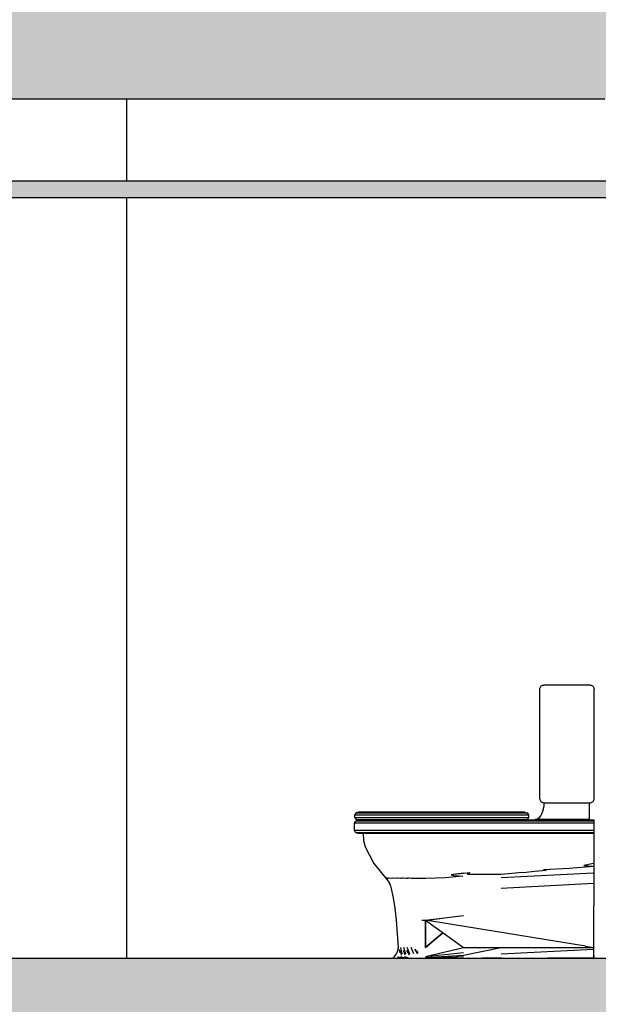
# Model space of a CAD drawing. Header units: metres. Extents: x -1 to 430, y -65 to 31.
# Tile 28 of 69: x 238.44 to 240.2, y -45.82 to -42.83. Entities that reach past the tile are written whole.
import ezdxf

# ---------------------------------------------------------------- set-up
doc = ezdxf.new("R2010")
doc.units = ezdxf.units.M
doc.linetypes.add('CONTINUA', pattern=[0])
doc.layers.add('+++++ CÀLCUL SECCIÓ G', color=7, linetype='CONTINUA', lineweight=25)

msp = doc.modelspace()

# ---------------------------------------------------------------- hatches: boundary and pattern name
at = {"layer": '+++++ CÀLCUL SECCIÓ G', "linetype": 'CONTINUA', "lineweight": 25, "true_color": 0xababab, "transparency": 33554687}
for points in [[(233.7222, -42.77), (233.7222, -43.07), (243.5949, -43.07), (243.5949, -42.77)], [(243.5949, -46.08), (243.5949, -45.78), (233.7222, -45.78), (233.7222, -46.08)]]:
    msp.add_hatch(color=253, dxfattribs=at).paths.add_polyline_path(points)
at = {"layer": '+++++ CÀLCUL SECCIÓ G', "linetype": 'CONTINUA', "lineweight": 25, "transparency": 33554687}
for color, points in [(34, [(243.4449, -43.32), (237.2049, -43.32), (237.2049, -43.37), (243.4449, -43.37)]), (32, [(233.7222, -45.68), (233.7222, -45.78), (243.4449, -45.78), (243.4449, -45.68)])]:
    msp.add_hatch(color=color, dxfattribs=at).paths.add_polyline_path(points)

# ---------------------------------------------------------------- linework, layer by layer
at = {"layer": '+++++ CÀLCUL SECCIÓ G', "color": 7, "linetype": 'CONTINUA', "lineweight": 25, "transparency": 33554687}
for p, q in [((237.2049, -43.07), (240.2149, -43.07)), ((238.7649, -43.32), (238.7649, -43.07)), ((243.4449, -43.32), (237.2049, -43.32)), ((237.2049, -43.37), (243.4449, -43.37)), ((238.7649, -45.68), (238.7649, -43.37)), ((240.0193, -44.856), (240.0206, -44.854)), ((240.0206, -44.854), (240.0223, -44.852)), ((240.0223, -44.852), (240.0241, -44.851)), ((240.0241, -44.851), (240.0262, -44.85)), ((240.0262, -44.85), (240.0284, -44.8495)), ((240.0284, -44.8495), (240.0307, -44.849)), ((240.0286, -44.8495), (240.0309, -44.849)), ((240.0297, -44.8495), (240.0286, -44.8495)), ((240.0309, -44.849), (240.0297, -44.8495)), ((240.0297, -44.8495), (240.0324, -44.849)), ((240.0324, -44.8495), (240.0297, -44.8495)), ((240.0309, -44.849), (240.0307, -44.849)), ((240.0309, -44.849), (240.0324, -44.849)), ((240.0324, -44.849), (240.0324, -44.8495)), ((240.0324, -44.849), (240.1674, -44.849)), ((240.1674, -44.849), (240.1689, -44.849)), ((240.1689, -44.849), (240.1691, -44.849)), ((240.1691, -44.849), (240.1714, -44.8495)), ((240.1714, -44.8495), (240.1736, -44.85)), ((240.1736, -44.85), (240.1757, -44.851)), ((240.1757, -44.851), (240.1776, -44.852)), ((240.1776, -44.852), (240.1792, -44.854)), ((240.1792, -44.854), (240.1805, -44.856)), ((240.0175, -44.862), (240.0177, -44.86)), ((240.0175, -44.862), (240.0177, -44.862)), ((240.0177, -44.86), (240.0183, -44.858)), ((240.0177, -45.1945), (240.0177, -44.862)), ((240.0183, -44.858), (240.0193, -44.856)), ((240.1805, -44.856), (240.1815, -44.858)), ((240.1815, -44.858), (240.1821, -44.86)), ((240.1821, -44.86), (240.1823, -44.862)), ((240.1821, -44.862), (240.1823, -44.862)), ((240.1821, -45.1945), (240.1821, -44.862)), ((240.0175, -45.1945), (240.0177, -45.1945)), ((240.0175, -45.1945), (240.0177, -45.1965)), ((240.0177, -45.1965), (240.0183, -45.1985)), ((240.0183, -45.1985), (240.0193, -45.2005)), ((240.0193, -45.2005), (240.0206, -45.2025)), ((240.0206, -45.2025), (240.0223, -45.2045)), ((240.0223, -45.2045), (240.0241, -45.2055)), ((240.0241, -45.2055), (240.0262, -45.2065)), ((240.0262, -45.2065), (240.0284, -45.207)), ((240.0284, -45.207), (240.0307, -45.2075)), ((240.0306, -45.2163), (240.031, -45.2075)), ((240.0309, -45.2075), (240.0307, -45.2075)), ((240.0309, -45.2075), (240.0324, -45.2075)), ((240.031, -45.2075), (240.1674, -45.2075)), ((240.0324, -45.2075), (240.1674, -45.2075)), ((240.1674, -45.2075), (240.1674, -45.258)), ((240.1674, -45.2075), (240.1689, -45.2075)), ((240.1689, -45.2075), (240.1691, -45.2075)), ((240.1691, -45.2075), (240.1714, -45.207)), ((240.1714, -45.207), (240.1736, -45.2065)), ((240.1736, -45.2065), (240.1757, -45.2055)), ((240.1757, -45.2055), (240.1776, -45.2045)), ((240.1776, -45.2045), (240.1792, -45.2025)), ((240.1792, -45.2025), (240.1805, -45.2005)), ((240.1805, -45.2005), (240.1815, -45.1985)), ((240.1815, -45.1985), (240.1821, -45.1965)), ((240.1821, -45.1945), (240.1823, -45.1945)), ((240.1821, -45.1965), (240.1823, -45.1945)), ((239.4605, -45.2374), (239.456, -45.2436)), ((239.4677, -45.235), (239.4605, -45.2374)), ((239.4605, -45.2374), (239.4607, -45.2374)), ((239.4607, -45.2374), (239.4622, -45.2374)), ((239.4622, -45.2374), (239.465, -45.2374)), ((239.465, -45.2374), (239.4692, -45.2374)), ((239.4679, -45.235), (239.4677, -45.235)), ((239.4679, -45.235), (239.4677, -45.235)), ((239.4693, -45.235), (239.4679, -45.235)), ((239.4693, -45.235), (239.4679, -45.235)), ((239.4692, -45.2374), (239.4746, -45.2374)), ((239.472, -45.235), (239.4693, -45.235)), ((239.472, -45.235), (239.4693, -45.235)), ((239.476, -45.235), (239.472, -45.235)), ((239.476, -45.235), (239.472, -45.235)), ((239.4746, -45.2374), (239.4813, -45.2374)), ((239.4812, -45.235), (239.476, -45.235)), ((239.4812, -45.235), (239.476, -45.235)), ((239.4876, -45.235), (239.4812, -45.235)), ((239.4876, -45.235), (239.4812, -45.235)), ((239.4813, -45.2374), (239.4892, -45.2374)), ((239.4951, -45.235), (239.4876, -45.235)), ((239.4951, -45.235), (239.4876, -45.235)), ((239.4892, -45.2374), (239.4981, -45.2374)), ((239.5037, -45.235), (239.4951, -45.235)), ((239.5037, -45.235), (239.4951, -45.235)), ((239.4981, -45.2374), (239.5081, -45.2374)), ((239.5133, -45.235), (239.5037, -45.235)), ((239.5133, -45.235), (239.5037, -45.235)), ((239.5081, -45.2374), (239.5194, -45.2374)), ((239.5237, -45.235), (239.5133, -45.235)), ((239.5237, -45.235), (239.5133, -45.235)), ((239.5194, -45.2374), (239.5477, -45.2374)), ((239.5512, -45.235), (239.5237, -45.235)), ((239.5512, -45.235), (239.5237, -45.235)), ((239.5477, -45.2374), (239.5771, -45.2374)), ((239.58, -45.235), (239.5512, -45.235)), ((239.58, -45.235), (239.5512, -45.235)), ((239.5771, -45.2374), (239.6078, -45.2374)), ((239.61, -45.235), (239.58, -45.235)), ((239.61, -45.235), (239.58, -45.235)), ((239.6078, -45.2374), (239.6393, -45.2374)), ((239.6409, -45.235), (239.61, -45.235)), ((239.6409, -45.235), (239.61, -45.235)), ((239.6393, -45.2374), (239.6716, -45.2374)), ((239.6725, -45.235), (239.6409, -45.235)), ((239.6725, -45.235), (239.6409, -45.235)), ((239.6716, -45.2374), (239.7043, -45.2374)), ((239.7045, -45.235), (239.6725, -45.235)), ((239.7045, -45.235), (239.6725, -45.235)), ((239.7043, -45.2374), (239.7692, -45.2374)), ((239.7689, -45.235), (239.7045, -45.235)), ((239.7689, -45.235), (239.7045, -45.235)), ((239.8954, -45.235), (239.7689, -45.235)), ((239.8954, -45.235), (239.7689, -45.235)), ((239.7692, -45.2374), (239.8957, -45.2374)), ((239.9587, -45.235), (239.8954, -45.235)), ((239.9587, -45.235), (239.8954, -45.235)), ((239.8957, -45.2374), (239.9594, -45.2374)), ((239.9622, -45.235), (239.9587, -45.235)), ((239.9622, -45.235), (239.9587, -45.235)), ((239.9594, -45.2374), (239.9643, -45.2374)), ((239.9655, -45.235), (239.9622, -45.235)), ((239.9655, -45.235), (239.9622, -45.235)), ((239.9643, -45.2374), (239.9693, -45.2374)), ((239.9683, -45.235), (239.9655, -45.235)), ((239.9683, -45.235), (239.9655, -45.235)), ((239.9704, -45.235), (239.9683, -45.235)), ((239.9704, -45.235), (239.9683, -45.235)), ((239.9693, -45.2374), (239.9735, -45.2374)), ((239.9717, -45.235), (239.9704, -45.235)), ((239.9717, -45.235), (239.9704, -45.235)), ((239.9722, -45.235), (239.9717, -45.235)), ((239.9722, -45.235), (239.9717, -45.235)), ((239.9722, -45.235), (239.9722, -45.235)), ((239.9722, -45.235), (239.9722, -45.235)), ((239.9722, -45.235), (239.9794, -45.2374)), ((239.9735, -45.2374), (239.9767, -45.2374)), ((239.9767, -45.2374), (239.9787, -45.2374)), ((239.9787, -45.2374), (239.9794, -45.2374)), ((239.9794, -45.2374), (239.9794, -45.2374)), ((239.9794, -45.2374), (239.9839, -45.2436)), ((240.0208, -45.2463), (240.0243, -45.24)), ((240.0243, -45.24), (240.0272, -45.2328)), ((240.0272, -45.2328), (240.0293, -45.2248)), ((240.0293, -45.2248), (240.0306, -45.2163)), ((239.4552, -45.2686), (239.4596, -45.2624)), ((239.4552, -45.2914), (239.4552, -45.2686)), ((239.4556, -45.2686), (239.4552, -45.2686)), ((239.4572, -45.2686), (239.4556, -45.2686)), ((239.456, -45.2436), (239.456, -45.2514)), ((239.456, -45.2436), (239.4562, -45.2436)), ((239.456, -45.2514), (239.4562, -45.2514)), ((239.456, -45.2514), (239.4605, -45.2576)), ((239.4562, -45.2436), (239.4578, -45.2436)), ((239.4562, -45.2514), (239.4578, -45.2514)), ((239.4602, -45.2686), (239.4572, -45.2686)), ((239.4578, -45.2436), (239.4607, -45.2436)), ((239.4578, -45.2514), (239.4607, -45.2514)), ((239.4596, -45.2624), (239.4668, -45.26)), ((239.4601, -45.2624), (239.4596, -45.2624)), ((239.4616, -45.2624), (239.4601, -45.2624)), ((239.4646, -45.2686), (239.4602, -45.2686)), ((239.4605, -45.2576), (239.4607, -45.2576)), ((239.4605, -45.2576), (239.4677, -45.26)), ((239.4607, -45.2436), (239.465, -45.2436)), ((239.4607, -45.2514), (239.465, -45.2514)), ((239.4607, -45.2576), (239.4622, -45.2576)), ((239.4646, -45.2624), (239.4616, -45.2624)), ((239.4622, -45.2576), (239.465, -45.2576)), ((239.4688, -45.2624), (239.4646, -45.2624)), ((239.4703, -45.2686), (239.4646, -45.2686)), ((239.465, -45.2436), (239.4706, -45.2436)), ((239.465, -45.2514), (239.4706, -45.2514)), ((239.465, -45.2576), (239.4692, -45.2576)), ((239.4673, -45.26), (239.4668, -45.26)), ((239.4688, -45.26), (239.4673, -45.26)), ((239.4716, -45.26), (239.4688, -45.26)), ((239.4743, -45.2624), (239.4688, -45.2624)), ((239.4692, -45.2576), (239.4746, -45.2576)), ((239.4773, -45.2686), (239.4703, -45.2686)), ((239.4706, -45.2436), (239.4774, -45.2436)), ((239.4706, -45.2514), (239.4774, -45.2514)), ((239.4756, -45.26), (239.4716, -45.26)), ((239.4811, -45.2624), (239.4743, -45.2624)), ((239.4746, -45.2576), (239.4813, -45.2576)), ((239.4809, -45.26), (239.4756, -45.26)), ((239.4854, -45.2686), (239.4773, -45.2686)), ((239.4774, -45.2436), (239.4855, -45.2436)), ((239.4774, -45.2514), (239.4855, -45.2514)), ((239.4874, -45.26), (239.4809, -45.26)), ((239.4891, -45.2624), (239.4811, -45.2624)), ((239.4813, -45.2576), (239.4892, -45.2576)), ((239.4948, -45.2686), (239.4854, -45.2686)), ((239.4855, -45.2436), (239.4947, -45.2436)), ((239.4855, -45.2514), (239.4947, -45.2514)), ((239.495, -45.26), (239.4874, -45.26)), ((239.4982, -45.2624), (239.4891, -45.2624)), ((239.4892, -45.2576), (239.4981, -45.2576)), ((239.4947, -45.2436), (239.505, -45.2436)), ((239.4947, -45.2514), (239.505, -45.2514)), ((239.5052, -45.2686), (239.4948, -45.2686)), ((239.5037, -45.26), (239.495, -45.26)), ((239.4981, -45.2576), (239.5081, -45.2576)), ((239.5084, -45.2624), (239.4982, -45.2624)), ((239.5134, -45.26), (239.5037, -45.26)), ((239.505, -45.2436), (239.5167, -45.2436)), ((239.505, -45.2514), (239.5167, -45.2514)), ((239.5165, -45.2686), (239.5052, -45.2686)), ((239.5081, -45.2576), (239.5194, -45.2576)), ((239.5192, -45.2624), (239.5084, -45.2624)), ((239.5235, -45.26), (239.5134, -45.26)), ((239.5456, -45.2686), (239.5165, -45.2686)), ((239.5167, -45.2436), (239.5456, -45.2436)), ((239.5167, -45.2514), (239.5456, -45.2514)), ((239.5477, -45.2624), (239.5192, -45.2624)), ((239.5194, -45.2576), (239.5477, -45.2576)), ((239.5512, -45.26), (239.5235, -45.26)), ((239.5456, -45.2436), (239.5754, -45.2436)), ((239.5456, -45.2514), (239.5754, -45.2514)), ((239.5757, -45.2686), (239.5456, -45.2686)), ((239.5477, -45.2576), (239.5771, -45.2576)), ((239.5775, -45.2624), (239.5477, -45.2624)), ((239.5803, -45.26), (239.5512, -45.26)), ((239.5754, -45.2436), (239.6064, -45.2436)), ((239.5754, -45.2514), (239.6064, -45.2514)), ((239.607, -45.2686), (239.5757, -45.2686)), ((239.5771, -45.2576), (239.6078, -45.2576)), ((239.6084, -45.2624), (239.5775, -45.2624)), ((239.6107, -45.26), (239.5803, -45.26)), ((239.6064, -45.2436), (239.6383, -45.2436)), ((239.6064, -45.2514), (239.6383, -45.2514)), ((239.6393, -45.2686), (239.607, -45.2686)), ((239.6078, -45.2576), (239.6393, -45.2576)), ((239.6403, -45.2624), (239.6084, -45.2624)), ((239.6419, -45.26), (239.6107, -45.26)), ((239.6383, -45.2436), (239.671, -45.2436)), ((239.6383, -45.2514), (239.671, -45.2514)), ((239.6393, -45.2576), (239.6716, -45.2576)), ((239.6726, -45.2686), (239.6393, -45.2686)), ((239.6731, -45.2624), (239.6403, -45.2624)), ((239.6739, -45.26), (239.6419, -45.26)), ((239.671, -45.2436), (239.7042, -45.2436)), ((239.671, -45.2514), (239.7042, -45.2514)), ((239.6716, -45.2576), (239.7043, -45.2576)), ((239.7061, -45.2686), (239.6726, -45.2686)), ((239.7061, -45.2624), (239.6731, -45.2624)), ((239.6964, -45.26), (239.6739, -45.26)), ((239.7045, -45.26), (239.6964, -45.26)), ((239.6964, -45.26), (239.7045, -45.26)), ((239.7042, -45.2436), (239.7694, -45.2436)), ((239.7042, -45.2514), (239.7694, -45.2514)), ((239.7043, -45.2576), (239.7692, -45.2576)), ((239.7219, -45.26), (239.7045, -45.26)), ((239.7045, -45.26), (239.7219, -45.26)), ((239.8629, -45.2624), (239.7061, -45.2624)), ((239.8631, -45.2686), (239.7061, -45.2686)), ((239.8626, -45.26), (239.7219, -45.26)), ((239.7692, -45.2576), (239.8957, -45.2576)), ((239.7694, -45.2436), (239.8959, -45.2436)), ((239.7694, -45.2514), (239.8959, -45.2514)), ((240.1821, -45.26), (239.8626, -45.26)), ((240.1824, -45.2624), (239.8629, -45.2624)), ((240.1826, -45.2686), (239.8631, -45.2686)), ((239.8957, -45.2576), (239.9594, -45.2576)), ((239.8959, -45.2436), (239.9599, -45.2436)), ((239.8959, -45.2514), (239.9599, -45.2514)), ((239.9594, -45.2576), (239.9643, -45.2576)), ((239.9599, -45.2436), (239.9656, -45.2436)), ((239.9599, -45.2514), (239.9656, -45.2514)), ((239.9643, -45.2576), (239.9693, -45.2576)), ((239.9656, -45.2436), (239.9716, -45.2436)), ((239.9656, -45.2514), (239.9716, -45.2514)), ((239.9693, -45.2576), (239.9735, -45.2576)), ((239.9716, -45.2436), (239.9767, -45.2436)), ((239.9716, -45.2514), (239.9767, -45.2514)), ((239.9794, -45.2576), (239.9722, -45.26)), ((239.9735, -45.2576), (239.9767, -45.2576)), ((239.9767, -45.2436), (239.9806, -45.2436)), ((239.9767, -45.2514), (239.9806, -45.2514)), ((239.9767, -45.2576), (239.9787, -45.2576)), ((239.9787, -45.2576), (239.9794, -45.2576)), ((239.9839, -45.2514), (239.9794, -45.2576)), ((239.9794, -45.2576), (239.9794, -45.2576)), ((239.9806, -45.2436), (239.9831, -45.2436)), ((239.9806, -45.2514), (239.9831, -45.2514)), ((239.9831, -45.2436), (239.9838, -45.2436)), ((239.9831, -45.2514), (239.9838, -45.2514)), ((239.9838, -45.2436), (239.9839, -45.2436)), ((239.9838, -45.2514), (239.9839, -45.2514)), ((239.9839, -45.2436), (239.9839, -45.2514)), ((240.003, -45.258), (240.0073, -45.2573)), ((240.003, -45.258), (240.003, -45.258)), ((240.1674, -45.258), (240.003, -45.258)), ((240.0073, -45.2573), (240.0121, -45.2551)), ((240.0121, -45.2551), (240.0167, -45.2513)), ((240.0167, -45.2513), (240.0208, -45.2463)), ((240.1824, -45.2624), (240.1821, -45.26)), ((240.1826, -45.2686), (240.1824, -45.2624)), ((240.1826, -45.2624), (240.1826, -45.26)), ((240.1826, -45.2686), (240.1826, -45.2624)), ((240.1826, -45.2914), (240.1826, -45.2686)), ((240.1826, -45.2914), (240.1826, -45.2686)), ((239.4556, -45.2914), (239.4552, -45.2914)), ((239.4596, -45.2976), (239.4552, -45.2914)), ((239.4572, -45.2914), (239.4556, -45.2914)), ((239.4602, -45.2914), (239.4572, -45.2914)), ((239.4601, -45.2976), (239.4596, -45.2976)), ((239.4668, -45.3), (239.4596, -45.2976)), ((239.4616, -45.2976), (239.4601, -45.2976)), ((239.4646, -45.2914), (239.4602, -45.2914)), ((239.4646, -45.2976), (239.4616, -45.2976)), ((239.4703, -45.2914), (239.4646, -45.2914)), ((239.4688, -45.2976), (239.4646, -45.2976)), ((239.4673, -45.3), (239.4668, -45.3)), ((239.4688, -45.3), (239.4673, -45.3)), ((239.4743, -45.2976), (239.4688, -45.2976)), ((239.4716, -45.3), (239.4688, -45.3)), ((239.4773, -45.2914), (239.4703, -45.2914)), ((239.4756, -45.3), (239.4716, -45.3)), ((239.4811, -45.2976), (239.4743, -45.2976)), ((239.4809, -45.3), (239.4756, -45.3)), ((239.4854, -45.2914), (239.4773, -45.2914)), ((239.4874, -45.3), (239.4809, -45.3)), ((239.4891, -45.2976), (239.4811, -45.2976)), ((239.4816, -45.3), (239.4827, -45.321)), ((239.4948, -45.2914), (239.4854, -45.2914)), ((239.495, -45.3), (239.4874, -45.3)), ((239.4982, -45.2976), (239.4891, -45.2976)), ((239.5052, -45.2914), (239.4948, -45.2914)), ((239.5037, -45.3), (239.495, -45.3)), ((239.5084, -45.2976), (239.4982, -45.2976)), ((239.5134, -45.3), (239.5037, -45.3)), ((239.5165, -45.2914), (239.5052, -45.2914)), ((239.5192, -45.2976), (239.5084, -45.2976)), ((239.5235, -45.3), (239.5134, -45.3)), ((239.5456, -45.2914), (239.5165, -45.2914)), ((239.5477, -45.2976), (239.5192, -45.2976)), ((239.5512, -45.3), (239.5235, -45.3)), ((239.5757, -45.2914), (239.5456, -45.2914)), ((239.5775, -45.2976), (239.5477, -45.2976)), ((239.5803, -45.3), (239.5512, -45.3)), ((239.607, -45.2914), (239.5757, -45.2914)), ((239.6084, -45.2976), (239.5775, -45.2976)), ((239.6107, -45.3), (239.5803, -45.3)), ((239.6393, -45.2914), (239.607, -45.2914)), ((239.6403, -45.2976), (239.6084, -45.2976)), ((239.6419, -45.3), (239.6107, -45.3)), ((239.6726, -45.2914), (239.6393, -45.2914)), ((239.6731, -45.2976), (239.6403, -45.2976)), ((239.6739, -45.3), (239.6419, -45.3)), ((239.7061, -45.2914), (239.6726, -45.2914)), ((239.7061, -45.2976), (239.6731, -45.2976)), ((239.7062, -45.3), (239.6739, -45.3)), ((239.8631, -45.2914), (239.7061, -45.2914)), ((239.8629, -45.2976), (239.7061, -45.2976)), ((239.8626, -45.3), (239.7062, -45.3)), ((240.1821, -45.3), (239.8626, -45.3)), ((240.1824, -45.2976), (239.8629, -45.2976)), ((240.1826, -45.2914), (239.8631, -45.2914)), ((240.1814, -45.3), (240.1814, -45.321)), ((240.1821, -45.3), (240.1824, -45.2976)), ((240.1824, -45.2976), (240.1826, -45.2914)), ((240.1826, -45.2976), (240.1826, -45.2914)), ((240.1826, -45.3), (240.1826, -45.2976)), ((239.4827, -45.321), (239.4877, -45.341)), ((240.1814, -45.321), (240.1814, -45.341)), ((239.4877, -45.341), (239.5146, -45.391)), ((240.1814, -45.341), (240.1814, -45.391)), ((239.5146, -45.391), (239.5496, -45.435)), ((240.1807, -45.3915), (240.1516, -45.397)), ((240.1814, -45.3922), (240.1807, -45.3915)), ((240.1814, -45.391), (240.1814, -45.3922)), ((240.1814, -45.3922), (240.1814, -45.3959)), ((239.7859, -45.4207), (239.749, -45.4253)), ((239.7678, -45.4226), (239.7859, -45.4207)), ((239.7859, -45.4207), (239.8055, -45.4182)), ((239.7984, -45.4241), (239.8027, -45.4199)), ((239.8027, -45.4199), (239.8044, -45.4191)), ((239.8044, -45.4191), (239.8055, -45.4182)), ((239.954, -45.4199), (239.9008, -45.4246)), ((239.9009, -45.434), (240.1807, -45.419)), ((239.9767, -45.4187), (239.954, -45.4199)), ((240.0012, -45.4151), (239.9767, -45.4187)), ((240.0368, -45.4126), (240.0012, -45.4151)), ((240.1066, -45.4066), (240.0285, -45.4106)), ((240.0285, -45.4106), (240.0368, -45.4126)), ((240.1807, -45.4002), (240.1066, -45.4066)), ((240.1516, -45.397), (240.1807, -45.3995)), ((240.1807, -45.3995), (240.1814, -45.399)), ((240.1814, -45.4003), (240.1807, -45.4002)), ((240.1807, -45.419), (240.1814, -45.4189)), ((240.1814, -45.3959), (240.1814, -45.3959)), ((240.1814, -45.3959), (240.1814, -45.396)), ((240.1814, -45.396), (240.1814, -45.399)), ((240.1814, -45.399), (240.1814, -45.4003)), ((240.1814, -45.3993), (240.1814, -45.3993)), ((240.1814, -45.4002), (240.1814, -45.4002)), ((240.1814, -45.4003), (240.1814, -45.4049)), ((240.1814, -45.4049), (240.1814, -45.4099)), ((240.1814, -45.4099), (240.1814, -45.4149)), ((240.1814, -45.4149), (240.1814, -45.4189)), ((240.1814, -45.4189), (240.1814, -45.419)), ((240.1814, -45.419), (240.1814, -45.4508)), ((239.5496, -45.435), (239.5503, -45.435)), ((239.5496, -45.435), (239.5537, -45.44)), ((239.5496, -45.435), (239.5503, -45.435)), ((239.5503, -45.435), (239.5496, -45.435)), ((239.5503, -45.435), (239.5503, -45.435)), ((239.5503, -45.435), (239.5503, -45.435)), ((239.5503, -45.435), (239.5503, -45.435)), ((239.5524, -45.4351), (239.5503, -45.435)), ((239.5524, -45.4351), (239.5524, -45.4351)), ((239.5524, -45.4351), (239.5524, -45.4351)), ((239.5525, -45.4351), (239.5524, -45.4351)), ((239.5571, -45.4364), (239.5525, -45.4351)), ((239.5537, -45.44), (239.5571, -45.444)), ((239.5574, -45.4364), (239.5571, -45.4364)), ((239.5571, -45.444), (239.5604, -45.449)), ((239.5598, -45.4354), (239.5574, -45.4364)), ((239.5603, -45.4352), (239.5598, -45.4354)), ((239.5604, -45.4352), (239.5603, -45.4352)), ((239.5605, -45.4353), (239.5604, -45.4352)), ((239.5604, -45.449), (239.5628, -45.454)), ((239.5668, -45.4364), (239.5605, -45.4353)), ((239.5672, -45.4364), (239.5668, -45.4364)), ((239.5708, -45.4356), (239.5672, -45.4364)), ((239.5716, -45.4355), (239.5708, -45.4356)), ((239.5721, -45.4354), (239.5716, -45.4355)), ((239.5722, -45.4354), (239.5721, -45.4354)), ((239.5724, -45.4355), (239.5722, -45.4354)), ((239.5799, -45.4364), (239.5724, -45.4355)), ((239.5804, -45.4364), (239.5799, -45.4364)), ((239.5844, -45.4359), (239.5804, -45.4364)), ((239.5857, -45.4357), (239.5844, -45.4359)), ((239.5867, -45.4356), (239.5857, -45.4357)), ((239.5868, -45.4356), (239.5867, -45.4356)), ((239.5871, -45.4357), (239.5868, -45.4356)), ((239.5951, -45.4365), (239.5871, -45.4357)), ((239.5957, -45.4365), (239.5951, -45.4365)), ((239.5996, -45.4361), (239.5957, -45.4365)), ((239.6013, -45.4359), (239.5996, -45.4361)), ((239.6028, -45.4358), (239.6013, -45.4359)), ((239.6029, -45.4358), (239.6028, -45.4358)), ((239.6033, -45.4359), (239.6029, -45.4358)), ((239.6114, -45.4366), (239.6033, -45.4359)), ((239.6121, -45.4366), (239.6114, -45.4366)), ((239.6156, -45.4363), (239.6121, -45.4366)), ((239.6177, -45.4361), (239.6156, -45.4363)), ((239.6196, -45.436), (239.6177, -45.4361)), ((239.6197, -45.436), (239.6196, -45.436)), ((239.6202, -45.4361), (239.6197, -45.436)), ((239.6283, -45.4367), (239.6202, -45.4361)), ((239.629, -45.4367), (239.6283, -45.4367)), ((239.6319, -45.4365), (239.629, -45.4367)), ((239.6367, -45.4362), (239.6319, -45.4365)), ((239.6368, -45.4362), (239.6367, -45.4362)), ((239.6374, -45.4363), (239.6368, -45.4362)), ((239.6453, -45.4368), (239.6374, -45.4363)), ((239.6461, -45.4368), (239.6453, -45.4368)), ((239.6484, -45.4367), (239.6461, -45.4368)), ((239.6539, -45.4364), (239.6484, -45.4367)), ((239.6539, -45.4364), (239.6539, -45.4364)), ((239.6546, -45.4365), (239.6539, -45.4364)), ((239.6623, -45.4369), (239.6546, -45.4365)), ((239.6632, -45.437), (239.6623, -45.4369)), ((239.6648, -45.4369), (239.6632, -45.437)), ((239.671, -45.4365), (239.6648, -45.4369)), ((239.671, -45.4365), (239.671, -45.4365)), ((239.6717, -45.4366), (239.671, -45.4365)), ((239.7305, -45.435), (239.6717, -45.4366)), ((239.7846, -45.4297), (239.7302, -45.4348)), ((239.7302, -45.4348), (239.7305, -45.435)), ((239.7678, -45.4226), (239.749, -45.4253)), ((239.749, -45.4253), (239.7569, -45.4276)), ((239.7569, -45.4276), (239.758, -45.4279)), ((239.758, -45.4279), (239.7846, -45.4297)), ((239.7979, -45.4246), (239.7984, -45.4241)), ((239.803, -45.4248), (239.7979, -45.4246)), ((239.9008, -45.4246), (239.803, -45.4248)), ((239.9009, -45.466), (240.1808, -45.4509)), ((240.1808, -45.4509), (240.1814, -45.4508)), ((240.1814, -45.4508), (240.1814, -45.4509)), ((240.1814, -45.4509), (240.1814, -45.451)), ((240.1814, -45.451), (240.1814, -45.4827)), ((239.5628, -45.454), (239.5653, -45.459)), ((239.5653, -45.459), (239.5663, -45.463)), ((239.5663, -45.463), (239.5733, -45.4949)), ((239.5733, -45.4949), (239.5779, -45.5267)), ((240.1814, -45.4827), (240.1814, -45.5195)), ((239.5779, -45.5267), (239.5818, -45.5636)), ((240.1814, -45.6458), (240.1814, -45.5195)), ((239.5818, -45.5636), (239.5879, -45.6465)), ((239.6594, -45.5636), (239.6711, -45.5636)), ((239.6594, -45.5636), (239.6711, -45.5636)), ((239.671, -45.6465), (239.6711, -45.5636)), ((239.6711, -45.5636), (239.671, -45.6465)), ((239.6711, -45.5636), (239.786, -45.5493)), ((239.6711, -45.5636), (239.786, -45.5493)), ((239.6711, -45.5636), (239.786, -45.5493)), ((239.6711, -45.5637), (239.7285, -45.5565)), ((239.6715, -45.5656), (239.6711, -45.5636)), ((239.6711, -45.5636), (239.786, -45.6465)), ((240.1561, -45.6425), (239.6711, -45.5636)), ((239.6715, -45.5656), (239.6715, -45.5656)), ((239.6715, -45.5656), (239.6744, -45.566)), ((239.6715, -45.5656), (239.6744, -45.566)), ((239.7239, -45.6017), (239.671, -45.6465)), ((239.7239, -45.6017), (239.671, -45.6465)), ((239.671, -45.6465), (239.7239, -45.6017)), ((239.5828, -45.6652), (239.585, -45.6611)), ((239.585, -45.6611), (239.5866, -45.6557)), ((239.5866, -45.6557), (239.5876, -45.6511)), ((239.5876, -45.6511), (239.5879, -45.6465)), ((239.5897, -45.6511), (239.5934, -45.6611)), ((239.5983, -45.6689), (239.5949, -45.6557)), ((239.5949, -45.6557), (239.6006, -45.6652)), ((239.6006, -45.6652), (239.5961, -45.6465)), ((239.6097, -45.6689), (239.6039, -45.6557)), ((239.6039, -45.6557), (239.6118, -45.6652)), ((239.6118, -45.6652), (239.605, -45.6465)), ((239.622, -45.6689), (239.6146, -45.6557)), ((239.6146, -45.6557), (239.6237, -45.6652)), ((239.6237, -45.6652), (239.6156, -45.6465)), ((239.6358, -45.6652), (239.627, -45.6465)), ((239.6478, -45.6652), (239.6382, -45.6511)), ((239.6382, -45.6511), (239.6485, -45.6611)), ((239.671, -45.6731), (239.786, -45.6465)), ((239.671, -45.6731), (239.786, -45.6611)), ((239.786, -45.6465), (239.9009, -45.6465)), ((239.786, -45.6689), (239.9009, -45.6465)), ((239.786, -45.6465), (239.9009, -45.6465)), ((239.9009, -45.6465), (240.1808, -45.6465)), ((239.9009, -45.6465), (240.1808, -45.6465)), ((239.9009, -45.6652), (240.1808, -45.6511)), ((240.155, -45.6423), (240.1814, -45.6465)), ((240.1814, -45.6465), (240.1808, -45.6465)), ((240.1808, -45.6465), (240.1814, -45.6465)), ((240.1814, -45.6465), (240.1814, -45.6458)), ((240.1814, -45.651), (240.1814, -45.6465)), ((240.1814, -45.6557), (240.1814, -45.651)), ((240.1814, -45.6611), (240.1814, -45.6557)), ((240.1814, -45.6652), (240.1814, -45.6611)), ((243.4449, -45.68), (233.7222, -45.68)), ((239.5662, -45.68), (239.57, -45.6787)), ((239.57, -45.6787), (239.5736, -45.6767)), ((239.5736, -45.6767), (239.5771, -45.6731)), ((239.5771, -45.6731), (239.5802, -45.6689)), ((239.5802, -45.6689), (239.5828, -45.6652)), ((239.5859, -45.6731), (239.5927, -45.6767)), ((239.5927, -45.6767), (239.6019, -45.6787)), ((239.5956, -45.6731), (239.6047, -45.6767)), ((239.6047, -45.6767), (239.6154, -45.6787)), ((239.6073, -45.6731), (239.6178, -45.6767)), ((239.671, -45.6767), (239.786, -45.6689)), ((239.671, -45.6787), (239.786, -45.6731)), ((239.671, -45.68), (239.786, -45.6731)), ((239.786, -45.6787), (239.9009, -45.6767)), ((239.9009, -45.6787), (240.1808, -45.6767)), ((240.1808, -45.6689), (240.1814, -45.6688)), ((240.1808, -45.6689), (240.1814, -45.6689)), ((240.1808, -45.6731), (240.1814, -45.673)), ((240.1808, -45.6767), (240.1814, -45.6767)), ((240.1808, -45.6787), (240.1814, -45.6786)), ((240.1808, -45.68), (240.1814, -45.68)), ((240.1814, -45.6688), (240.1814, -45.6652)), ((240.1814, -45.6689), (240.1814, -45.6688)), ((240.1814, -45.673), (240.1814, -45.6689)), ((240.1814, -45.673), (240.1814, -45.673)), ((240.1814, -45.673), (240.1814, -45.673)), ((240.1814, -45.6766), (240.1814, -45.673)), ((240.1814, -45.6767), (240.1814, -45.6766)), ((240.1814, -45.6766), (240.1814, -45.6766)), ((240.1814, -45.6786), (240.1814, -45.6767)), ((240.1814, -45.6786), (240.1814, -45.6786)), ((240.1814, -45.68), (240.1814, -45.6786)), ((240.1814, -45.68), (240.1814, -45.68)), ((240.1814, -45.68), (240.1814, -45.68)), ((240.1814, -45.68), (240.1814, -45.68)), ((240.1826, -45.68), (240.1826, -45.67))]:
    msp.add_line(p, q, dxfattribs=at)

doc.saveas('drawing.dxf')
